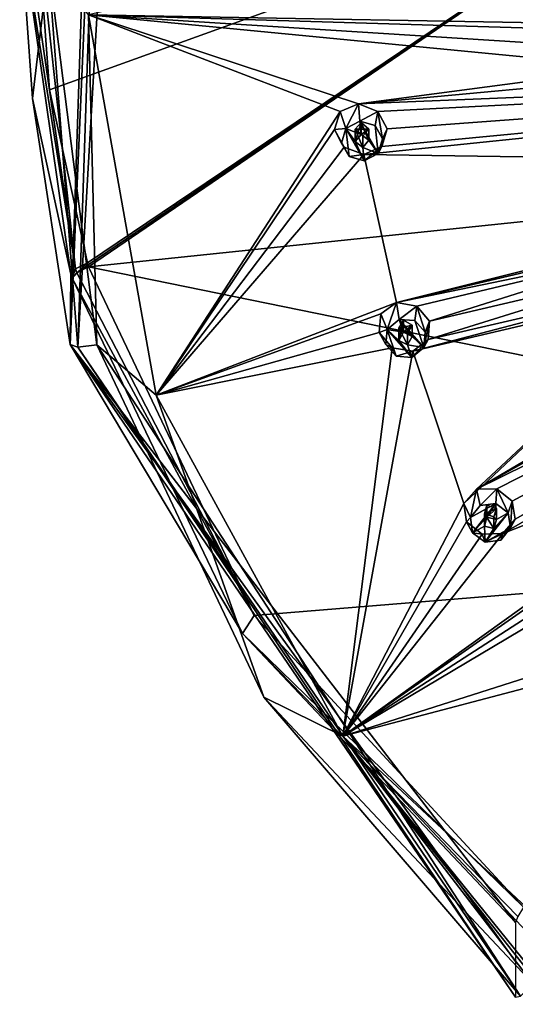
# Model space of a CAD drawing. Header units: millimetres. Extents: x -106 to 241, y -380 to 275.
# Tile 187 of 205: x 144 to 162, y 189 to 224. Entities that reach past the tile are written whole.
import ezdxf

# ---------------------------------------------------------------- set-up
doc = ezdxf.new("R2010")
doc.units = ezdxf.units.MM
doc.header["$LTSCALE"] = 65.185185
for name, color, linetype in [('1203', 7, 'CONTINUOUS'), ('1219', 7, 'CONTINUOUS'), ('1220', 7, 'CONTINUOUS'), ('1221', 7, 'CONTINUOUS'), ('1240', 7, 'CONTINUOUS'), ('1241', 7, 'CONTINUOUS'), ('1242', 7, 'CONTINUOUS'), ('1253', 7, 'CONTINUOUS'), ('1270', 7, 'CONTINUOUS'), ('1380', 7, 'CONTINUOUS'), ('1381', 7, 'CONTINUOUS'), ('1382', 7, 'CONTINUOUS'), ('1383', 7, 'CONTINUOUS'), ('1384', 7, 'CONTINUOUS'), ('1385', 7, 'CONTINUOUS'), ('1386', 7, 'CONTINUOUS'), ('1387', 7, 'CONTINUOUS'), ('1388', 7, 'CONTINUOUS'), ('1389', 7, 'CONTINUOUS'), ('1390', 7, 'CONTINUOUS'), ('1391', 7, 'CONTINUOUS'), ('1392', 7, 'CONTINUOUS'), ('1393', 7, 'CONTINUOUS'), ('1394', 7, 'CONTINUOUS'), ('1744', 7, 'CONTINUOUS'), ('1747', 7, 'CONTINUOUS'), ('1748', 7, 'CONTINUOUS')]:
    doc.layers.add(name, color=color, linetype=linetype)

msp = doc.modelspace()

# ---------------------------------------------------------------- linework, layer by layer
at = {"layer": '1203', "linetype": 'CONTINUOUS'}
for points in [[(144.268, 221.515, 32.244), (146.577, 240.957, 48.151), (143.8, 228.008, 33.977), (144.268, 221.515, 32.244)], [(145.627, 212.596, 40.552), (146.577, 240.957, 48.151), (144.268, 221.515, 32.244), (145.627, 212.596, 40.552)], [(145.662, 215.148, 30.54), (145.627, 212.596, 40.552), (144.268, 221.515, 32.244), (145.662, 215.148, 30.54)], [(145.684, 215.074, 30.52), (145.627, 212.596, 40.552), (145.662, 215.148, 30.54), (145.684, 215.074, 30.52)], [(145.707, 215, 30.501), (145.627, 212.596, 40.552), (145.684, 215.074, 30.52), (145.707, 215, 30.501)], [(151.893, 202.102, 27.02), (145.627, 212.596, 40.552), (145.707, 215, 30.501), (151.893, 202.102, 27.02)], [(161.8, 188.907, 34.205), (145.627, 212.596, 40.552), (161.8, 190.202, 29.374), (161.8, 188.907, 34.205)], [(161.8, 190.202, 29.374), (145.627, 212.596, 40.552), (161.8, 191.615, 24.099), (161.8, 190.202, 29.374)], [(161.8, 191.615, 24.099), (145.627, 212.596, 40.552), (151.893, 202.102, 27.02), (161.8, 191.615, 24.099)]]:
    msp.add_3dface(points, dxfattribs=at)
at = {"layer": '1219', "linetype": 'CONTINUOUS'}
for points in [[(146.597, 212.574, 41.581), (146.303, 224.558, 44.793), (144.824, 226.535, 45.322), (146.597, 212.574, 41.581)], [(148.753, 210.756, 41.094), (146.303, 224.558, 44.793), (146.597, 212.574, 41.581), (148.753, 210.756, 41.094)], [(152.664, 199.788, 38.156), (148.753, 210.756, 41.094), (146.597, 212.574, 41.581), (152.664, 199.788, 38.156)], [(155.529, 198.377, 37.777), (148.753, 210.756, 41.094), (152.664, 199.788, 38.156), (155.529, 198.377, 37.777)], [(162.429, 189.399, 35.372), (155.529, 198.377, 37.777), (152.664, 199.788, 38.156), (162.429, 189.399, 35.372)], [(165.956, 188.649, 35.171), (155.529, 198.377, 37.777), (164.672, 188.649, 35.171), (165.956, 188.649, 35.171)], [(164.672, 188.649, 35.171), (155.529, 198.377, 37.777), (163.386, 188.649, 35.171), (164.672, 188.649, 35.171)], [(163.386, 188.649, 35.171), (155.529, 198.377, 37.777), (162.91, 189.023, 35.271), (163.386, 188.649, 35.171)], [(162.91, 189.023, 35.271), (155.529, 198.377, 37.777), (162.429, 189.399, 35.372), (162.91, 189.023, 35.271)]]:
    msp.add_3dface(points, dxfattribs=at)
at = {"layer": '1220', "linetype": 'CONTINUOUS'}
for points in [[(144.409, 228.246, 33.088), (167.866, 230.131, 26.056), (144.88, 221.836, 31.374), (144.409, 228.246, 33.088)], [(167.866, 230.131, 26.056), (146.259, 215.552, 29.691), (144.88, 221.836, 31.374), (167.866, 230.131, 26.056)], [(146.259, 215.552, 29.691), (167.866, 230.131, 26.056), (146.281, 215.479, 29.671), (146.259, 215.552, 29.691)], [(146.281, 215.479, 29.671), (167.866, 230.131, 26.056), (146.303, 215.406, 29.652), (146.281, 215.479, 29.671)], [(146.303, 215.406, 29.652), (167.866, 230.131, 26.056), (168.934, 217.766, 23.359), (146.303, 215.406, 29.652)]]:
    msp.add_3dface(points, dxfattribs=at)
at = {"layer": '1221', "linetype": 'CONTINUOUS'}
for points in [[(192.3, 206.017, 19.1), (146.303, 215.406, 29.652), (168.934, 217.766, 23.359), (192.3, 206.017, 19.1)], [(146.303, 215.406, 29.652), (192.3, 206.017, 19.1), (152.313, 202.761, 26.252), (146.303, 215.406, 29.652)], [(192.3, 206.017, 19.1), (162.09, 192.179, 23.378), (152.313, 202.761, 26.252), (192.3, 206.017, 19.1)]]:
    msp.add_3dface(points, dxfattribs=at)
at = {"layer": '1240', "linetype": 'CONTINUOUS'}
for points in [[(143.8, 228.008, 33.977), (143.966, 228.151, 33.444), (145.825, 215.337, 30.014), (143.8, 228.008, 33.977)], [(145.662, 215.148, 30.54), (144.268, 221.515, 32.244), (143.8, 228.008, 33.977), (145.662, 215.148, 30.54)], [(145.662, 215.148, 30.54), (143.8, 228.008, 33.977), (145.825, 215.337, 30.014), (145.662, 215.148, 30.54)], [(143.966, 228.151, 33.444), (144.409, 228.246, 33.088), (145.825, 215.337, 30.014), (143.966, 228.151, 33.444)], [(144.409, 228.246, 33.088), (144.88, 221.836, 31.374), (145.825, 215.337, 30.014), (144.409, 228.246, 33.088)], [(144.88, 221.836, 31.374), (146.259, 215.552, 29.691), (145.825, 215.337, 30.014), (144.88, 221.836, 31.374)]]:
    msp.add_3dface(points, dxfattribs=at)
at = {"layer": '1241', "linetype": 'CONTINUOUS'}
for points in [[(145.825, 215.337, 30.014), (146.259, 215.552, 29.691), (145.869, 215.19, 29.975), (145.825, 215.337, 30.014)], [(146.259, 215.552, 29.691), (146.281, 215.479, 29.671), (145.869, 215.19, 29.975), (146.259, 215.552, 29.691)], [(146.281, 215.479, 29.671), (146.303, 215.406, 29.652), (145.869, 215.19, 29.975), (146.281, 215.479, 29.671)], [(145.684, 215.074, 30.52), (145.662, 215.148, 30.54), (145.825, 215.337, 30.014), (145.684, 215.074, 30.52)], [(145.707, 215, 30.501), (145.684, 215.074, 30.52), (145.825, 215.337, 30.014), (145.707, 215, 30.501)], [(145.707, 215, 30.501), (145.825, 215.337, 30.014), (145.869, 215.19, 29.975), (145.707, 215, 30.501)]]:
    msp.add_3dface(points, dxfattribs=at)
at = {"layer": '1242', "linetype": 'CONTINUOUS'}
for points in [[(152.313, 202.761, 26.252), (145.707, 215, 30.501), (145.869, 215.19, 29.975), (152.313, 202.761, 26.252)], [(146.303, 215.406, 29.652), (152.313, 202.761, 26.252), (145.869, 215.19, 29.975), (146.303, 215.406, 29.652)], [(151.893, 202.102, 27.02), (145.707, 215, 30.501), (152.313, 202.761, 26.252), (151.893, 202.102, 27.02)], [(162.09, 192.179, 23.378), (151.893, 202.102, 27.02), (152.313, 202.761, 26.252), (162.09, 192.179, 23.378)], [(161.8, 191.615, 24.099), (151.893, 202.102, 27.02), (161.877, 191.832, 23.66), (161.8, 191.615, 24.099)], [(151.893, 202.102, 27.02), (162.09, 192.179, 23.378), (161.877, 191.832, 23.66), (151.893, 202.102, 27.02)]]:
    msp.add_3dface(points, dxfattribs=at)
at = {"layer": '1253', "linetype": 'CONTINUOUS'}
for points in [[(146.577, 240.957, 48.151), (145.627, 212.596, 40.552), (146.853, 240.68, 48.809), (146.577, 240.957, 48.151)], [(145.627, 212.596, 40.552), (145.909, 212.49, 41.256), (146.853, 240.68, 48.809), (145.627, 212.596, 40.552)], [(145.909, 212.49, 41.256), (147.514, 240.359, 49.026), (146.853, 240.68, 48.809), (145.909, 212.49, 41.256)], [(144.824, 226.535, 45.322), (147.514, 240.359, 49.026), (145.909, 212.49, 41.256), (144.824, 226.535, 45.322)], [(146.597, 212.574, 41.581), (144.824, 226.535, 45.322), (145.909, 212.49, 41.256), (146.597, 212.574, 41.581)], [(145.627, 212.596, 40.552), (161.8, 188.907, 34.205), (145.909, 212.49, 41.256), (145.627, 212.596, 40.552)], [(161.984, 188.944, 34.947), (146.597, 212.574, 41.581), (145.909, 212.49, 41.256), (161.984, 188.944, 34.947)], [(161.8, 188.907, 34.205), (161.984, 188.944, 34.947), (145.909, 212.49, 41.256), (161.8, 188.907, 34.205)], [(152.664, 199.788, 38.156), (146.597, 212.574, 41.581), (161.984, 188.944, 34.947), (152.664, 199.788, 38.156)], [(162.429, 189.399, 35.372), (152.664, 199.788, 38.156), (161.984, 188.944, 34.947), (162.429, 189.399, 35.372)]]:
    msp.add_3dface(points, dxfattribs=at)
at = {"layer": '1270', "linetype": 'CONTINUOUS'}
for points in [[(156.096, 226.815, 49.414), (146.303, 224.558, 44.793), (166.788, 224.194, 51.961), (156.096, 226.815, 49.414)], [(177.735, 226.333, 54.561), (156.096, 226.815, 49.414), (166.788, 224.194, 51.961), (177.735, 226.333, 54.561)], [(146.303, 224.558, 44.793), (148.753, 210.756, 41.094), (155.434, 221.039, 47.616), (146.303, 224.558, 44.793)], [(156.096, 221.323, 47.942), (146.303, 224.558, 44.793), (155.434, 221.039, 47.616), (156.096, 221.323, 47.942)], [(146.303, 224.558, 44.793), (156.096, 221.323, 47.942), (166.085, 222.636, 51.371), (146.303, 224.558, 44.793)], [(166.788, 224.194, 51.961), (146.303, 224.558, 44.793), (166.085, 223.963, 51.727), (166.788, 224.194, 51.961)], [(166.085, 223.963, 51.727), (146.303, 224.558, 44.793), (165.8, 223.317, 51.484), (166.085, 223.963, 51.727)], [(165.8, 223.317, 51.484), (146.303, 224.558, 44.793), (166.085, 222.636, 51.371), (165.8, 223.317, 51.484)], [(166.085, 222.636, 51.371), (156.096, 221.323, 47.942), (166.788, 222.319, 51.459), (166.085, 222.636, 51.371)], [(156.803, 221.048, 48.113), (185.8, 222.534, 54.406), (156.096, 221.323, 47.942), (156.803, 221.048, 48.113)], [(156.096, 221.323, 47.942), (185.8, 222.534, 54.406), (166.788, 222.319, 51.459), (156.096, 221.323, 47.942)], [(156.296, 219.484, 47.45), (185.8, 222.534, 54.406), (156.942, 219.774, 47.771), (156.296, 219.484, 47.45)], [(185.8, 222.534, 54.406), (156.296, 219.484, 47.45), (177.736, 219.167, 52.641), (185.8, 222.534, 54.406)], [(157.138, 220.414, 48.038), (185.8, 222.534, 54.406), (156.803, 221.048, 48.113), (157.138, 220.414, 48.038)], [(185.8, 222.534, 54.406), (157.138, 220.414, 48.038), (156.942, 219.774, 47.771), (185.8, 222.534, 54.406)], [(155.434, 221.039, 47.616), (148.753, 210.756, 41.094), (155.232, 220.393, 47.344), (155.434, 221.039, 47.616)], [(155.232, 220.393, 47.344), (148.753, 210.756, 41.094), (155.574, 219.752, 47.271), (155.232, 220.393, 47.344)], [(161.119, 207.358, 44.445), (186.295, 220.131, 53.762), (160.382, 207.337, 44.195), (161.119, 207.358, 44.445)], [(160.382, 207.337, 44.195), (186.295, 220.131, 53.762), (178.336, 217.38, 52.162), (160.382, 207.337, 44.195)], [(161.681, 206.909, 44.42), (186.295, 220.131, 53.762), (161.119, 207.358, 44.445), (161.681, 206.909, 44.42)], [(161.34, 205.735, 43.766), (186.295, 220.131, 53.762), (161.782, 206.249, 44.147), (161.34, 205.735, 43.766)], [(186.295, 220.131, 53.762), (161.34, 205.735, 43.766), (171.09, 209.53, 48.032), (186.295, 220.131, 53.762)], [(186.295, 220.131, 53.762), (161.681, 206.909, 44.42), (161.782, 206.249, 44.147), (186.295, 220.131, 53.762)], [(155.574, 219.752, 47.271), (148.753, 210.756, 41.094), (156.296, 219.484, 47.45), (155.574, 219.752, 47.271)], [(148.753, 210.756, 41.094), (157.478, 214.112, 46.01), (156.296, 219.484, 47.45), (148.753, 210.756, 41.094)], [(156.296, 219.484, 47.45), (157.478, 214.112, 46.01), (177.736, 219.167, 52.641), (156.296, 219.484, 47.45)], [(177.736, 219.167, 52.641), (157.478, 214.112, 46.01), (167.736, 216.533, 49.908), (177.736, 219.167, 52.641)], [(177.577, 217.447, 52.079), (160.382, 207.337, 44.195), (178.336, 217.38, 52.162), (177.577, 217.447, 52.079)], [(160.382, 207.337, 44.195), (177.577, 217.447, 52.079), (168.336, 214.75, 49.431), (160.382, 207.337, 44.195)], [(167.736, 216.533, 49.908), (157.478, 214.112, 46.01), (167.156, 216.106, 49.621), (167.736, 216.533, 49.908)], [(157.478, 214.112, 46.01), (158.216, 213.984, 46.22), (167.156, 216.106, 49.621), (157.478, 214.112, 46.01)], [(158.216, 213.984, 46.22), (158.675, 213.431, 46.167), (167.156, 216.106, 49.621), (158.216, 213.984, 46.22)], [(167.156, 216.106, 49.621), (158.675, 213.431, 46.167), (167.097, 215.407, 49.364), (167.156, 216.106, 49.621)], [(158.675, 213.431, 46.167), (158.626, 212.766, 45.893), (167.097, 215.407, 49.364), (158.675, 213.431, 46.167)], [(167.097, 215.407, 49.364), (158.626, 212.766, 45.893), (167.58, 214.844, 49.283), (167.097, 215.407, 49.364)], [(158.626, 212.766, 45.893), (158.07, 212.353, 45.539), (167.58, 214.844, 49.283), (158.626, 212.766, 45.893)], [(167.58, 214.844, 49.283), (158.07, 212.353, 45.539), (168.336, 214.75, 49.431), (167.58, 214.844, 49.283)], [(158.07, 212.353, 45.539), (159.923, 206.823, 43.807), (168.336, 214.75, 49.431), (158.07, 212.353, 45.539)], [(159.923, 206.823, 43.807), (160.382, 207.337, 44.195), (168.336, 214.75, 49.431), (159.923, 206.823, 43.807)], [(157.478, 214.112, 46.01), (148.753, 210.756, 41.094), (156.905, 213.703, 45.65), (157.478, 214.112, 46.01)], [(156.905, 213.703, 45.65), (148.753, 210.756, 41.094), (156.852, 213.031, 45.372), (156.905, 213.703, 45.65)], [(156.852, 213.031, 45.372), (148.753, 210.756, 41.094), (157.319, 212.472, 45.321), (156.852, 213.031, 45.372)], [(148.753, 210.756, 41.094), (155.529, 198.377, 37.777), (157.319, 212.472, 45.321), (148.753, 210.756, 41.094)], [(157.319, 212.472, 45.321), (155.529, 198.377, 37.777), (158.07, 212.353, 45.539), (157.319, 212.472, 45.321)], [(155.529, 198.377, 37.777), (159.923, 206.823, 43.807), (158.07, 212.353, 45.539), (155.529, 198.377, 37.777)], [(161.34, 205.735, 43.766), (155.529, 198.377, 37.777), (171.09, 209.53, 48.032), (161.34, 205.735, 43.766)], [(171.09, 209.53, 48.032), (155.529, 198.377, 37.777), (170.688, 208.953, 47.705), (171.09, 209.53, 48.032)], [(170.688, 208.953, 47.705), (155.529, 198.377, 37.777), (170.861, 208.272, 47.452), (170.688, 208.953, 47.705)], [(170.861, 208.272, 47.452), (155.529, 198.377, 37.777), (171.495, 207.879, 47.417), (170.861, 208.272, 47.452)], [(155.529, 198.377, 37.777), (164.681, 201.293, 42.575), (171.495, 207.879, 47.417), (155.529, 198.377, 37.777)], [(159.923, 206.823, 43.807), (155.529, 198.377, 37.777), (160.021, 206.155, 43.529), (159.923, 206.823, 43.807)], [(160.021, 206.155, 43.529), (155.529, 198.377, 37.777), (160.593, 205.702, 43.506), (160.021, 206.155, 43.529)], [(160.593, 205.702, 43.506), (155.529, 198.377, 37.777), (161.34, 205.735, 43.766), (160.593, 205.702, 43.506)], [(164.681, 201.293, 42.575), (155.529, 198.377, 37.777), (164.356, 200.699, 42.166), (164.681, 201.293, 42.575)], [(155.529, 198.377, 37.777), (165.956, 188.649, 35.171), (164.356, 200.699, 42.166), (155.529, 198.377, 37.777)]]:
    msp.add_3dface(points, dxfattribs=at)
at = {"layer": '1380', "linetype": 'CONTINUOUS'}
for points in [[(160.382, 207.337, 44.195), (159.923, 206.823, 43.807), (160.163, 206.308, 45.641), (160.382, 207.337, 44.195)], [(160.512, 206.748, 45.759), (160.382, 207.337, 44.195), (160.163, 206.308, 45.641), (160.512, 206.748, 45.759)], [(161.119, 207.358, 44.445), (160.382, 207.337, 44.195), (160.512, 206.748, 45.759), (161.119, 207.358, 44.445)], [(161.081, 206.82, 45.778), (161.119, 207.358, 44.445), (160.512, 206.748, 45.759), (161.081, 206.82, 45.778)], [(161.537, 206.482, 45.688), (161.119, 207.358, 44.445), (161.081, 206.82, 45.778), (161.537, 206.482, 45.688)], [(161.681, 206.909, 44.42), (161.119, 207.358, 44.445), (161.537, 206.482, 45.688), (161.681, 206.909, 44.42)], [(159.923, 206.823, 43.807), (160.021, 206.155, 43.529), (160.163, 206.308, 45.641), (159.923, 206.823, 43.807)], [(160.163, 206.308, 45.641), (160.021, 206.155, 43.529), (160.238, 205.758, 45.493), (160.163, 206.308, 45.641)]]:
    msp.add_3dface(points, dxfattribs=at)
at = {"layer": '1381', "linetype": 'CONTINUOUS'}
for points in [[(161.081, 206.82, 45.778), (160.512, 206.748, 45.759), (160.163, 206.308, 45.641), (161.081, 206.82, 45.778)], [(161.081, 206.82, 45.778), (160.163, 206.308, 45.641), (160.238, 205.758, 45.493), (161.081, 206.82, 45.778)], [(161.081, 206.82, 45.778), (160.238, 205.758, 45.493), (160.762, 206.329, 45.647), (161.081, 206.82, 45.778)], [(161.104, 206.241, 45.623), (161.081, 206.82, 45.778), (160.762, 206.329, 45.647), (161.104, 206.241, 45.623)], [(161.537, 206.482, 45.688), (161.081, 206.82, 45.778), (161.104, 206.241, 45.623), (161.537, 206.482, 45.688)], [(160.238, 205.758, 45.493), (160.671, 206, 45.558), (160.762, 206.329, 45.647), (160.238, 205.758, 45.493)], [(161.612, 205.933, 45.54), (161.537, 206.482, 45.688), (160.693, 205.42, 45.403), (161.612, 205.933, 45.54)], [(160.693, 205.42, 45.403), (161.537, 206.482, 45.688), (161.012, 205.911, 45.534), (160.693, 205.42, 45.403)], [(161.012, 205.911, 45.534), (161.537, 206.482, 45.688), (161.104, 206.241, 45.623), (161.012, 205.911, 45.534)], [(160.238, 205.758, 45.493), (160.693, 205.42, 45.403), (160.671, 206, 45.558), (160.238, 205.758, 45.493)], [(160.671, 206, 45.558), (160.693, 205.42, 45.403), (161.012, 205.911, 45.534), (160.671, 206, 45.558)], [(161.262, 205.493, 45.422), (161.612, 205.933, 45.54), (160.693, 205.42, 45.403), (161.262, 205.493, 45.422)]]:
    msp.add_3dface(points, dxfattribs=at)
at = {"layer": '1382', "linetype": 'CONTINUOUS'}
for points in [[(160.762, 206.329, 45.647), (160.671, 206, 45.558), (160.763, 206.756, 44.055), (160.762, 206.329, 45.647)], [(160.671, 206, 45.558), (160.671, 206.449, 43.882), (160.763, 206.756, 44.055), (160.671, 206, 45.558)], [(161.104, 206.645, 44.114), (160.762, 206.329, 45.647), (160.763, 206.756, 44.055), (161.104, 206.645, 44.114)], [(161.104, 206.241, 45.623), (160.762, 206.329, 45.647), (161.104, 206.645, 44.114), (161.104, 206.241, 45.623)]]:
    msp.add_3dface(points, dxfattribs=at)
at = {"layer": '1383', "linetype": 'CONTINUOUS'}
for points in [[(161.681, 206.909, 44.42), (161.537, 206.482, 45.688), (161.612, 205.933, 45.54), (161.681, 206.909, 44.42)], [(161.782, 206.249, 44.147), (161.681, 206.909, 44.42), (161.612, 205.933, 45.54), (161.782, 206.249, 44.147)], [(160.021, 206.155, 43.529), (160.593, 205.702, 43.506), (160.238, 205.758, 45.493), (160.021, 206.155, 43.529)], [(161.34, 205.735, 43.766), (161.782, 206.249, 44.147), (161.262, 205.493, 45.422), (161.34, 205.735, 43.766)], [(161.782, 206.249, 44.147), (161.612, 205.933, 45.54), (161.262, 205.493, 45.422), (161.782, 206.249, 44.147)], [(160.238, 205.758, 45.493), (160.593, 205.702, 43.506), (160.693, 205.42, 45.403), (160.238, 205.758, 45.493)], [(160.593, 205.702, 43.506), (161.34, 205.735, 43.766), (160.693, 205.42, 45.403), (160.593, 205.702, 43.506)], [(161.34, 205.735, 43.766), (161.262, 205.493, 45.422), (160.693, 205.42, 45.403), (161.34, 205.735, 43.766)]]:
    msp.add_3dface(points, dxfattribs=at)
at = {"layer": '1384', "linetype": 'CONTINUOUS'}
for points in [[(161.104, 206.241, 45.623), (161.104, 206.645, 44.114), (161.013, 206.338, 43.943), (161.104, 206.241, 45.623)], [(160.671, 206, 45.558), (161.012, 205.911, 45.534), (160.671, 206.449, 43.882), (160.671, 206, 45.558)], [(160.671, 206.449, 43.882), (161.012, 205.911, 45.534), (161.013, 206.338, 43.943), (160.671, 206.449, 43.882)], [(161.012, 205.911, 45.534), (161.104, 206.241, 45.623), (161.013, 206.338, 43.943), (161.012, 205.911, 45.534)]]:
    msp.add_3dface(points, dxfattribs=at)
at = {"layer": '1385', "linetype": 'CONTINUOUS'}
for points in [[(157.478, 214.112, 46.01), (156.905, 213.703, 45.65), (157.135, 213.14, 47.472), (157.478, 214.112, 46.01)], [(157.571, 213.501, 47.568), (157.478, 214.112, 46.01), (157.135, 213.14, 47.472), (157.571, 213.501, 47.568)], [(158.216, 213.984, 46.22), (157.478, 214.112, 46.01), (157.571, 213.501, 47.568), (158.216, 213.984, 46.22)], [(156.905, 213.703, 45.65), (156.852, 213.031, 45.372), (157.135, 213.14, 47.472), (156.905, 213.703, 45.65)], [(158.143, 213.457, 47.556), (158.216, 213.984, 46.22), (157.571, 213.501, 47.568), (158.143, 213.457, 47.556)], [(158.516, 213.035, 47.443), (158.216, 213.984, 46.22), (158.143, 213.457, 47.556), (158.516, 213.035, 47.443)], [(158.675, 213.431, 46.167), (158.216, 213.984, 46.22), (158.516, 213.035, 47.443), (158.675, 213.431, 46.167)], [(157.135, 213.14, 47.472), (156.852, 213.031, 45.372), (157.09, 212.588, 47.323), (157.135, 213.14, 47.472)]]:
    msp.add_3dface(points, dxfattribs=at)
at = {"layer": '1386', "linetype": 'CONTINUOUS'}
for points in [[(157.571, 213.501, 47.568), (157.135, 213.14, 47.472), (157.726, 213.041, 47.445), (157.571, 213.501, 47.568)], [(158.143, 213.457, 47.556), (157.571, 213.501, 47.568), (158.471, 212.483, 47.295), (158.143, 213.457, 47.556)], [(158.471, 212.483, 47.295), (157.571, 213.501, 47.568), (158.041, 212.886, 47.403), (158.471, 212.483, 47.295)], [(158.041, 212.886, 47.403), (157.571, 213.501, 47.568), (157.726, 213.041, 47.445), (158.041, 212.886, 47.403)], [(158.516, 213.035, 47.443), (158.143, 213.457, 47.556), (158.471, 212.483, 47.295), (158.516, 213.035, 47.443)], [(157.135, 213.14, 47.472), (157.09, 212.588, 47.323), (157.462, 212.166, 47.211), (157.135, 213.14, 47.472)], [(158.035, 212.123, 47.199), (157.135, 213.14, 47.472), (157.462, 212.166, 47.211), (158.035, 212.123, 47.199)], [(157.135, 213.14, 47.472), (158.035, 212.123, 47.199), (157.565, 212.737, 47.363), (157.135, 213.14, 47.472)], [(157.135, 213.14, 47.472), (157.565, 212.737, 47.363), (157.726, 213.041, 47.445), (157.135, 213.14, 47.472)], [(157.565, 212.737, 47.363), (158.035, 212.123, 47.199), (157.88, 212.582, 47.322), (157.565, 212.737, 47.363)], [(157.88, 212.582, 47.322), (158.471, 212.483, 47.295), (158.041, 212.886, 47.403), (157.88, 212.582, 47.322)], [(158.035, 212.123, 47.199), (158.471, 212.483, 47.295), (157.88, 212.582, 47.322), (158.035, 212.123, 47.199)]]:
    msp.add_3dface(points, dxfattribs=at)
at = {"layer": '1387', "linetype": 'CONTINUOUS'}
for points in [[(157.726, 213.041, 47.445), (157.565, 212.737, 47.363), (157.726, 213.468, 45.853), (157.726, 213.041, 47.445)], [(157.565, 212.737, 47.363), (157.565, 213.186, 45.687), (157.726, 213.468, 45.853), (157.565, 212.737, 47.363)], [(158.041, 213.29, 45.895), (157.726, 213.041, 47.445), (157.726, 213.468, 45.853), (158.041, 213.29, 45.895)], [(158.041, 212.886, 47.403), (157.726, 213.041, 47.445), (158.041, 213.29, 45.895), (158.041, 212.886, 47.403)]]:
    msp.add_3dface(points, dxfattribs=at)
at = {"layer": '1388', "linetype": 'CONTINUOUS'}
for points in [[(158.626, 212.766, 45.893), (158.675, 213.431, 46.167), (158.471, 212.483, 47.295), (158.626, 212.766, 45.893)], [(158.675, 213.431, 46.167), (158.516, 213.035, 47.443), (158.471, 212.483, 47.295), (158.675, 213.431, 46.167)], [(156.852, 213.031, 45.372), (157.319, 212.472, 45.321), (157.09, 212.588, 47.323), (156.852, 213.031, 45.372)], [(157.09, 212.588, 47.323), (157.319, 212.472, 45.321), (157.462, 212.166, 47.211), (157.09, 212.588, 47.323)], [(158.07, 212.353, 45.539), (158.626, 212.766, 45.893), (158.035, 212.123, 47.199), (158.07, 212.353, 45.539)], [(158.626, 212.766, 45.893), (158.471, 212.483, 47.295), (158.035, 212.123, 47.199), (158.626, 212.766, 45.893)], [(157.319, 212.472, 45.321), (158.07, 212.353, 45.539), (157.462, 212.166, 47.211), (157.319, 212.472, 45.321)], [(158.07, 212.353, 45.539), (158.035, 212.123, 47.199), (157.462, 212.166, 47.211), (158.07, 212.353, 45.539)]]:
    msp.add_3dface(points, dxfattribs=at)
at = {"layer": '1389', "linetype": 'CONTINUOUS'}
for points in [[(157.565, 212.737, 47.363), (157.88, 212.582, 47.322), (157.565, 213.186, 45.687), (157.565, 212.737, 47.363)], [(157.565, 213.186, 45.687), (157.88, 212.582, 47.322), (157.881, 213.009, 45.73), (157.565, 213.186, 45.687)], [(157.88, 212.582, 47.322), (158.041, 212.886, 47.403), (157.881, 213.009, 45.73), (157.88, 212.582, 47.322)], [(158.041, 212.886, 47.403), (158.041, 213.29, 45.895), (157.881, 213.009, 45.73), (158.041, 212.886, 47.403)]]:
    msp.add_3dface(points, dxfattribs=at)
at = {"layer": '1390', "linetype": 'CONTINUOUS'}
for points in [[(156.096, 221.323, 47.942), (155.434, 221.039, 47.616), (155.644, 220.432, 49.425), (156.096, 221.323, 47.942)], [(156.148, 220.697, 49.496), (156.096, 221.323, 47.942), (155.644, 220.432, 49.425), (156.148, 220.697, 49.496)], [(156.803, 221.048, 48.113), (156.096, 221.323, 47.942), (156.148, 220.697, 49.496), (156.803, 221.048, 48.113)], [(155.434, 221.039, 47.616), (155.232, 220.393, 47.344), (155.644, 220.432, 49.425), (155.434, 221.039, 47.616)], [(156.698, 220.539, 49.454), (156.803, 221.048, 48.113), (156.148, 220.697, 49.496), (156.698, 220.539, 49.454)], [(156.972, 220.052, 49.323), (156.803, 221.048, 48.113), (156.698, 220.539, 49.454), (156.972, 220.052, 49.323)], [(157.138, 220.414, 48.038), (156.803, 221.048, 48.113), (156.972, 220.052, 49.323), (157.138, 220.414, 48.038)], [(155.644, 220.432, 49.425), (155.232, 220.393, 47.344), (155.48, 219.9, 49.283), (155.644, 220.432, 49.425)]]:
    msp.add_3dface(points, dxfattribs=at)
at = {"layer": '1391', "linetype": 'CONTINUOUS'}
for points in [[(156.148, 220.697, 49.496), (155.644, 220.432, 49.425), (156.2, 220.216, 49.368), (156.148, 220.697, 49.496)], [(156.698, 220.539, 49.454), (156.148, 220.697, 49.496), (156.809, 219.52, 49.181), (156.698, 220.539, 49.454)], [(156.809, 219.52, 49.181), (156.148, 220.697, 49.496), (156.475, 220.001, 49.31), (156.809, 219.52, 49.181)], [(156.475, 220.001, 49.31), (156.148, 220.697, 49.496), (156.2, 220.216, 49.368), (156.475, 220.001, 49.31)], [(156.972, 220.052, 49.323), (156.698, 220.539, 49.454), (156.809, 219.52, 49.181), (156.972, 220.052, 49.323)], [(155.644, 220.432, 49.425), (155.48, 219.9, 49.283), (155.754, 219.413, 49.152), (155.644, 220.432, 49.425)], [(156.305, 219.256, 49.11), (155.644, 220.432, 49.425), (155.754, 219.413, 49.152), (156.305, 219.256, 49.11)], [(155.644, 220.432, 49.425), (156.305, 219.256, 49.11), (155.978, 219.951, 49.296), (155.644, 220.432, 49.425)], [(155.644, 220.432, 49.425), (155.978, 219.951, 49.296), (156.2, 220.216, 49.368), (155.644, 220.432, 49.425)], [(155.978, 219.951, 49.296), (156.305, 219.256, 49.11), (156.253, 219.736, 49.239), (155.978, 219.951, 49.296)], [(156.253, 219.736, 49.239), (156.809, 219.52, 49.181), (156.475, 220.001, 49.31), (156.253, 219.736, 49.239)], [(156.305, 219.256, 49.11), (156.809, 219.52, 49.181), (156.253, 219.736, 49.239), (156.305, 219.256, 49.11)]]:
    msp.add_3dface(points, dxfattribs=at)
at = {"layer": '1392', "linetype": 'CONTINUOUS'}
for points in [[(156.2, 220.216, 49.368), (155.978, 219.951, 49.296), (156.201, 220.643, 47.776), (156.2, 220.216, 49.368)], [(155.978, 219.951, 49.296), (155.978, 220.4, 47.62), (156.201, 220.643, 47.776), (155.978, 219.951, 49.296)], [(156.475, 220.406, 47.801), (156.2, 220.216, 49.368), (156.201, 220.643, 47.776), (156.475, 220.406, 47.801)], [(156.475, 220.001, 49.31), (156.2, 220.216, 49.368), (156.475, 220.406, 47.801), (156.475, 220.001, 49.31)]]:
    msp.add_3dface(points, dxfattribs=at)
at = {"layer": '1393', "linetype": 'CONTINUOUS'}
for points in [[(155.232, 220.393, 47.344), (155.574, 219.752, 47.271), (155.48, 219.9, 49.283), (155.232, 220.393, 47.344)], [(156.942, 219.774, 47.771), (157.138, 220.414, 48.038), (156.809, 219.52, 49.181), (156.942, 219.774, 47.771)], [(157.138, 220.414, 48.038), (156.972, 220.052, 49.323), (156.809, 219.52, 49.181), (157.138, 220.414, 48.038)], [(155.48, 219.9, 49.283), (155.574, 219.752, 47.271), (155.754, 219.413, 49.152), (155.48, 219.9, 49.283)], [(155.574, 219.752, 47.271), (156.296, 219.484, 47.45), (155.754, 219.413, 49.152), (155.574, 219.752, 47.271)], [(156.296, 219.484, 47.45), (156.942, 219.774, 47.771), (156.305, 219.256, 49.11), (156.296, 219.484, 47.45)], [(156.942, 219.774, 47.771), (156.809, 219.52, 49.181), (156.305, 219.256, 49.11), (156.942, 219.774, 47.771)], [(156.296, 219.484, 47.45), (156.305, 219.256, 49.11), (155.754, 219.413, 49.152), (156.296, 219.484, 47.45)]]:
    msp.add_3dface(points, dxfattribs=at)
at = {"layer": '1394', "linetype": 'CONTINUOUS'}
for points in [[(155.978, 219.951, 49.296), (156.253, 219.736, 49.239), (155.978, 220.4, 47.62), (155.978, 219.951, 49.296)], [(155.978, 220.4, 47.62), (156.253, 219.736, 49.239), (156.253, 220.163, 47.647), (155.978, 220.4, 47.62)], [(156.475, 220.001, 49.31), (156.475, 220.406, 47.801), (156.253, 220.163, 47.647), (156.475, 220.001, 49.31)], [(156.253, 219.736, 49.239), (156.475, 220.001, 49.31), (156.253, 220.163, 47.647), (156.253, 219.736, 49.239)]]:
    msp.add_3dface(points, dxfattribs=at)
at = {"layer": '1744', "linetype": 'CONTINUOUS'}
for points in [[(155.978, 220.4, 47.62), (156.475, 220.406, 47.801), (156.201, 220.643, 47.776), (155.978, 220.4, 47.62)], [(156.475, 220.406, 47.801), (155.978, 220.4, 47.62), (156.253, 220.163, 47.647), (156.475, 220.406, 47.801)]]:
    msp.add_3dface(points, dxfattribs=at)
at = {"layer": '1747', "linetype": 'CONTINUOUS'}
for points in [[(157.565, 213.186, 45.687), (158.041, 213.29, 45.895), (157.726, 213.468, 45.853), (157.565, 213.186, 45.687)], [(158.041, 213.29, 45.895), (157.565, 213.186, 45.687), (157.881, 213.009, 45.73), (158.041, 213.29, 45.895)]]:
    msp.add_3dface(points, dxfattribs=at)
at = {"layer": '1748', "linetype": 'CONTINUOUS'}
for points in [[(160.671, 206.449, 43.882), (161.104, 206.645, 44.114), (160.763, 206.756, 44.055), (160.671, 206.449, 43.882)], [(161.104, 206.645, 44.114), (160.671, 206.449, 43.882), (161.013, 206.338, 43.943), (161.104, 206.645, 44.114)]]:
    msp.add_3dface(points, dxfattribs=at)

doc.saveas('drawing.dxf')
